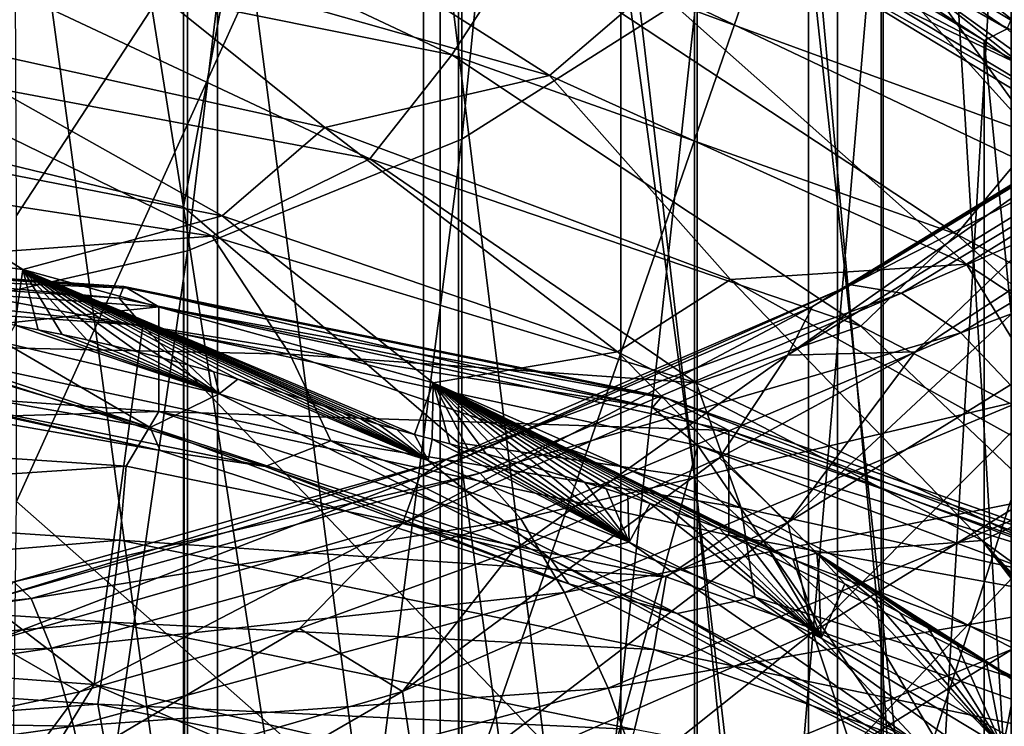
# Model space of a CAD drawing. Header units: metres. Extents: x -109 to 109, y -452 to 89.
# Tile 141 of 256: x 2.52 to 8.04, y -351.13 to -347.16. Entities that reach past the tile are written whole.
import ezdxf

# ---------------------------------------------------------------- set-up
doc = ezdxf.new("R2010")
doc.units = ezdxf.units.M
doc.layers.add('solid_K244270000C71_000_01', color=7, linetype='CONTINUOUS')
doc.layers.add('solid_k244270000c71_000_02', color=7, linetype='CONTINUOUS')

msp = doc.modelspace()

# ---------------------------------------------------------------- linework, layer by layer
at = {"layer": 'solid_K244270000C71_000_01'}
for points in [[(4.999055, -347.832977, 811.21521), (6.320303, -346.995056, 810.368713), (6.320303, -334.776367, 821.874023)], [(4.999055, -335.542969, 822.785583), (4.999055, -347.832977, 811.21521), (6.320303, -334.776367, 821.874023)], [(3.458888, -348.459076, 811.847717), (4.999055, -347.832977, 811.21521), (4.999055, -335.542969, 822.785583)], [(3.458888, -336.115814, 823.466675), (3.458888, -348.459076, 811.847717), (4.999055, -335.542969, 822.785583)], [(1.767249, -348.845947, 812.238525), (3.458888, -348.459076, 811.847717), (3.458888, -336.115814, 823.466675)], [(1.767249, -336.469757, 823.887512), (1.767249, -348.845947, 812.238525), (3.458888, -336.115814, 823.466675)], [(3.437735, -348.213196, 788.908203), (1.744606, -347.802399, 788.549316), (1.744606, -337.566223, 799.980774)], [(3.437735, -337.943359, 800.375122), (3.437735, -348.213196, 788.908203), (1.744606, -337.566223, 799.980774)], [(4.980319, -339.991791, 799.52063), (3.437735, -348.213196, 788.908203), (3.437735, -337.943359, 800.375122)], [(6.304805, -339.279388, 801.974792), (6.304805, -349.730316, 790.326477), (4.980319, -339.991791, 799.52063)], [(7.353192, -350.686218, 791.425171), (6.304805, -349.730316, 790.326477), (6.304805, -339.279388, 801.974792)], [(7.353192, -339.995911, 803.29834), (7.353192, -350.686218, 791.425171), (6.304805, -339.279388, 801.974792)], [(4.980319, -339.991791, 799.52063), (4.980319, -349.538391, 788.690247), (3.437735, -348.213196, 788.908203)], [(6.304805, -349.730316, 790.326477), (4.980319, -349.538391, 788.690247), (4.980319, -339.991791, 799.52063)], [(8.079568, -351.918396, 792.48291), (7.353192, -350.686218, 791.425171), (7.353192, -339.995911, 803.29834)], [(8.079568, -341.138336, 804.452393), (8.079568, -351.918396, 792.48291), (7.353192, -339.995911, 803.29834)], [(2.5, -348.262207, 783.257507), (2.480574, -344.06601, 789.026917), (4.876791, -344.617584, 789.427612)], [(2.5, -349.868073, 781.047241), (2.5, -348.262207, 783.257507), (4.876791, -344.617584, 789.427612)], [(4.876762, -351.964905, 779.314941), (2.5, -349.868073, 781.047241), (4.876791, -344.617584, 789.427612)], [(4.876762, -351.964905, 779.314941), (4.876791, -344.617584, 789.427612), (7.106801, -345.51593, 790.080322)], [(7.364774, -357.142456, 796.96759), (8.086726, -355.908783, 795.908569), (8.086726, -344.838165, 808.18988)], [(7.364774, -345.981995, 809.345398), (7.364774, -357.142456, 796.96759), (8.086726, -344.838165, 808.18988)], [(2.438629, -345.177277, 789.216248), (2.438629, -353.700165, 777.485474), (3.628558, -353.941315, 777.660706)], [(3.628558, -345.418427, 789.391418), (2.438629, -345.177277, 789.216248), (3.628558, -353.941315, 777.660706)], [(3.628558, -345.418427, 789.391418), (3.628558, -353.941315, 777.660706), (4.783543, -354.275635, 777.903625)], [(4.783543, -345.752747, 789.634338), (3.628558, -345.418427, 789.391418), (4.783543, -354.275635, 777.903625)], [(7.106834, -352.863251, 779.96759), (4.876762, -351.964905, 779.314941), (7.106801, -345.51593, 790.080322)], [(7.106834, -352.863251, 779.96759), (7.106801, -345.51593, 790.080322), (9.094934, -346.73056, 790.96283)], [(4.783543, -345.752747, 789.634338), (4.783543, -354.275635, 777.903625), (5.892459, -354.699951, 778.211853)], [(5.892459, -346.177063, 789.942627), (4.783543, -345.752747, 789.634338), (5.892459, -354.699951, 778.211853)], [(6.279583, -345.705536, 788.610352), (7.047116, -346.547821, 788.418884), (8.116481, -347.185547, 788.783569)], [(8.296041, -346.837036, 789.2547), (6.279583, -345.705536, 788.610352), (8.116481, -347.185547, 788.783569)], [(10.264221, -347.189575, 785.798584), (7.885809, -345.792267, 784.976379), (9.830112, -346.123566, 785.173767)], [(8.940422, -347.013031, 785.853882), (7.885809, -345.792267, 784.976379), (10.264221, -347.189575, 785.798584)], [(6.674521, -345.933838, 782.490234), (9.312281, -347.183807, 783.182861), (9.11283, -346.562256, 782.494507)], [(7.28443, -346.78714, 783.13562), (9.312281, -347.183807, 783.182861), (6.674521, -345.933838, 782.490234)], [(8.05252, -345.969299, 779.707031), (10.425468, -347.605774, 779.906433), (7.518714, -346.21228, 779.142883)], [(6.323154, -346.027588, 790.270874), (6.268955, -346.199005, 790.194641), (8.059214, -347.213135, 790.931458)], [(6.320303, -358.235046, 797.905579), (7.364774, -357.142456, 796.96759), (7.364774, -345.981995, 809.345398)], [(6.320303, -346.995056, 810.368713), (6.320303, -358.235046, 797.905579), (7.364774, -345.981995, 809.345398)], [(8.12889, -347.050476, 791.014038), (6.323154, -346.027588, 790.270874), (8.059214, -347.213135, 790.931458)], [(2.285275, -346.108582, 778.087891), (4.943971, -347.360504, 778.280701), (1.966031, -346.760315, 778.089783)], [(2.285275, -346.108582, 778.087891), (5.336874, -346.755798, 778.314026), (4.943971, -347.360504, 778.280701)], [(2.981233, -346.762787, 783.091736), (5.491394, -347.476074, 783.385986), (3.4674, -346.18454, 782.911682)], [(5.491394, -347.476074, 783.385986), (6.075652, -346.974579, 783.26416), (3.4674, -346.18454, 782.911682)], [(5.892459, -346.177063, 789.942627), (5.892459, -354.699951, 778.211853), (6.944628, -355.210144, 778.582581)], [(6.944628, -346.687256, 790.313293), (5.892459, -346.177063, 789.942627), (6.944628, -355.210144, 778.582581)], [(6.268955, -346.199005, 790.194641), (6.944628, -346.687256, 790.313293), (7.929916, -347.278442, 790.742859)], [(8.059214, -347.213135, 790.931458), (6.268955, -346.199005, 790.194641), (7.929916, -347.278442, 790.742859)], [(7.518714, -346.21228, 779.142883), (10.425468, -347.605774, 779.906433), (7.509345, -346.810638, 778.828491)], [(8.345122, -347.516296, 786.977905), (6.189762, -346.386597, 786.351746), (6.672239, -346.312531, 785.804565)], [(8.894408, -347.518829, 786.485535), (6.672239, -346.312531, 785.804565), (8.940422, -347.013031, 785.853882)], [(8.345122, -347.516296, 786.977905), (6.672239, -346.312531, 785.804565), (8.894408, -347.518829, 786.485535)], [(1.830453, -347.238831, 783.082947), (2.981233, -346.762787, 783.091736), (0.379249, -346.411346, 783.064636)], [(6.846479, -346.797333, 787.185486), (6.189762, -346.386597, 786.351746), (8.345122, -347.516296, 786.977905)], [(6.671297, -346.627319, 787.769531), (8.654693, -347.821411, 788.450073), (7.047116, -346.547821, 788.418884)], [(8.654693, -347.821411, 788.450073), (8.116481, -347.185547, 788.783569), (7.047116, -346.547821, 788.418884)], [(6.846479, -346.797333, 787.185486), (8.654693, -347.821411, 788.450073), (6.671297, -346.627319, 787.769531)], [(6.944628, -346.687256, 790.313293), (6.944628, -355.210144, 778.582581), (7.929916, -355.801331, 779.012085)], [(7.929916, -347.278442, 790.742859), (6.944628, -346.687256, 790.313293), (7.929916, -355.801331, 779.012085)], [(9.094892, -354.07785, 780.850098), (7.106834, -352.863251, 779.96759), (9.094934, -346.73056, 790.96283)], [(1.966031, -346.760315, 778.089783), (4.482316, -347.942841, 778.427246), (1.591886, -347.398193, 778.277893)], [(4.230984, -347.768372, 783.245667), (2.981233, -346.762787, 783.091736), (1.830453, -347.238831, 783.082947)], [(1.966031, -346.760315, 778.089783), (4.943971, -347.360504, 778.280701), (4.482316, -347.942841, 778.427246)], [(4.230984, -347.768372, 783.245667), (5.491394, -347.476074, 783.385986), (2.981233, -346.762787, 783.091736)], [(5.336874, -346.755798, 778.314026), (7.775084, -348.366455, 778.766479), (4.943971, -347.360504, 778.280701)], [(5.336874, -346.755798, 778.314026), (8.231172, -347.816833, 778.84082), (7.775084, -348.366455, 778.766479)], [(7.509345, -346.810638, 778.828491), (8.231172, -347.816833, 778.84082), (5.336874, -346.755798, 778.314026)], [(6.075652, -346.974579, 783.26416), (8.494205, -348.124207, 783.880859), (7.28443, -346.78714, 783.13562)], [(8.867249, -348.02124, 787.88385), (8.654693, -347.821411, 788.450073), (6.846479, -346.797333, 787.185486)], [(8.867249, -348.02124, 787.88385), (6.846479, -346.797333, 787.185486), (8.345122, -347.516296, 786.977905)], [(7.28443, -346.78714, 783.13562), (9.735662, -348.117889, 783.88562), (9.312281, -347.183807, 783.182861)], [(8.494205, -348.124207, 783.880859), (9.735662, -348.117889, 783.88562), (7.28443, -346.78714, 783.13562)], [(7.509345, -346.810638, 778.828491), (10.359019, -348.196106, 779.58667), (8.231172, -347.816833, 778.84082)], [(10.425468, -347.605774, 779.906433), (10.359019, -348.196106, 779.58667), (7.509345, -346.810638, 778.828491)], [(4.999055, -359.138794, 798.681396), (6.320303, -358.235046, 797.905579), (6.320303, -346.995056, 810.368713)], [(4.999055, -347.832977, 811.21521), (4.999055, -359.138794, 798.681396), (6.320303, -346.995056, 810.368713)], [(5.491394, -347.476074, 783.385986), (7.830874, -348.53537, 783.934082), (6.075652, -346.974579, 783.26416)], [(7.830874, -348.53537, 783.934082), (8.494205, -348.124207, 783.880859), (6.075652, -346.974579, 783.26416)], [(1.830453, -347.238831, 783.082947), (1.331701, -347.81073, 782.947571), (3.65494, -348.262726, 783.053223)], [(4.230984, -347.768372, 783.245667), (1.830453, -347.238831, 783.082947), (3.65494, -348.262726, 783.053223)], [(8.059214, -347.213135, 790.931458), (7.929916, -347.278442, 790.742859), (8.838835, -347.944916, 791.227051)], [(7.929916, -347.278442, 790.742859), (7.929916, -355.801331, 779.012085), (8.838835, -356.467804, 779.496277)], [(8.838835, -347.944916, 791.227051), (7.929916, -347.278442, 790.742859), (8.838835, -356.467804, 779.496277)], [(1.591886, -347.398193, 778.277893), (3.598228, -348.377167, 778.70459), (0.772212, -347.946472, 778.641357)], [(1.591886, -347.398193, 778.277893), (4.482316, -347.942841, 778.427246), (3.598228, -348.377167, 778.70459)], [(4.943971, -347.360504, 778.280701), (7.238377, -348.883698, 778.864441), (4.482316, -347.942841, 778.427246)], [(4.943971, -347.360504, 778.280701), (7.775084, -348.366455, 778.766479), (7.238377, -348.883698, 778.864441)], [(6.966826, -348.771881, 821.472961), (7.184348, -348.651184, 822.127747), (9.237492, -347.401733, 821.332947)], [(8.957807, -347.55188, 820.711914), (6.966826, -348.771881, 821.472961), (9.237492, -347.401733, 821.332947)], [(9.237492, -347.401733, 821.332947), (7.184348, -348.651184, 822.127747), (9.6007, -347.409515, 821.933777)], [(7.184348, -348.651184, 822.127747), (7.466829, -348.69812, 822.770691), (9.6007, -347.409515, 821.933777)], [(9.6007, -347.409515, 821.933777), (7.466829, -348.69812, 822.770691), (10.028013, -347.584991, 822.473083)], [(6.507026, -348.621765, 783.64563), (5.491394, -347.476074, 783.385986), (4.230984, -347.768372, 783.245667)], [(6.507026, -348.621765, 783.64563), (7.830874, -348.53537, 783.934082), (5.491394, -347.476074, 783.385986)], [(6.827248, -349.045624, 820.851868), (6.966826, -348.771881, 821.472961), (8.957807, -347.55188, 820.711914)], [(8.778339, -347.843658, 820.113892), (6.827248, -349.045624, 820.851868), (8.957807, -347.55188, 820.711914)], [(7.466829, -348.69812, 822.770691), (7.799167, -348.920502, 823.358276), (10.028013, -347.584991, 822.473083)], [(10.028013, -347.584991, 822.473083), (7.799167, -348.920502, 823.358276), (10.488883, -347.908936, 822.919983)], [(4.230984, -347.768372, 783.245667), (3.65494, -348.262726, 783.053223), (5.872682, -349.02652, 783.386353)], [(6.507026, -348.621765, 783.64563), (4.230984, -347.768372, 783.245667), (5.872682, -349.02652, 783.386353)], [(1.331701, -347.81073, 782.947571), (0.155327, -348.260162, 782.697693), (2.535764, -348.564362, 782.686096)], [(3.65494, -348.262726, 783.053223), (1.331701, -347.81073, 782.947571), (2.535764, -348.564362, 782.686096)], [(3.437731, -357.532593, 776.65625), (1.767062, -357.095245, 776.338501), (1.744606, -347.802399, 788.549316)], [(3.437735, -348.213196, 788.908203), (3.437731, -357.532593, 776.65625), (1.744606, -347.802399, 788.549316)], [(3.458888, -359.814056, 799.261108), (4.999055, -359.138794, 798.681396), (4.999055, -347.832977, 811.21521)], [(3.458888, -348.459076, 811.847717), (3.458888, -359.814056, 799.261108), (4.999055, -347.832977, 811.21521)], [(8.778339, -347.843658, 820.113892), (7.543716, -349.026886, 820.06665), (6.827248, -349.045624, 820.851868)], [(8.778339, -347.843658, 820.113892), (8.570401, -348.360565, 819.654114), (7.543716, -349.026886, 820.06665)], [(8.231172, -347.816833, 778.84082), (10.375339, -349.75296, 779.528748), (7.775084, -348.366455, 778.766479)], [(7.799167, -348.920502, 823.358276), (8.157602, -349.295746, 823.856201), (10.488883, -347.908936, 822.919983)], [(0.772212, -347.946472, 778.641357), (3.598228, -348.377167, 778.70459), (1.381325, -348.540222, 779.112671)], [(4.482316, -347.942841, 778.427246), (6.313727, -349.201721, 779.054016), (3.598228, -348.377167, 778.70459)], [(4.482316, -347.942841, 778.427246), (7.238377, -348.883698, 778.864441), (6.313727, -349.201721, 779.054016)], [(7.830874, -348.53537, 783.934082), (9.927619, -349.911835, 784.713074), (8.494205, -348.124207, 783.880859)], [(3.456963, -357.53949, 776.661255), (3.437731, -357.532593, 776.65625), (3.437735, -348.213196, 788.908203)], [(4.980327, -358.249207, 777.176941), (3.456963, -357.53949, 776.661255), (3.437735, -348.213196, 788.908203)], [(4.980319, -349.538391, 788.690247), (4.980327, -358.249207, 777.176941), (3.437735, -348.213196, 788.908203)], [(2.491066, -348.877716, 782.395447), (2.535764, -348.564362, 782.686096), (0.155327, -348.260162, 782.697693)], [(3.65494, -348.262726, 783.053223), (2.535764, -348.564362, 782.686096), (4.838275, -349.20166, 782.916748)], [(5.872682, -349.02652, 783.386353), (3.65494, -348.262726, 783.053223), (4.838275, -349.20166, 782.916748)], [(3.598228, -348.377167, 778.70459), (4.034564, -349.039276, 779.228516), (1.381325, -348.540222, 779.112671)], [(3.598228, -348.377167, 778.70459), (6.313727, -349.201721, 779.054016), (4.034564, -349.039276, 779.228516)], [(6.828214, -349.985596, 819.889587), (7.543716, -349.026886, 820.06665), (8.570401, -348.360565, 819.654114)], [(8.779582, -348.778809, 819.159119), (6.828214, -349.985596, 819.889587), (8.570401, -348.360565, 819.654114)], [(7.775084, -348.366455, 778.766479), (9.777132, -350.197693, 779.572693), (7.238377, -348.883698, 778.864441)], [(7.775084, -348.366455, 778.766479), (10.375339, -349.75296, 779.528748), (9.777132, -350.197693, 779.572693)], [(0, -348.451843, 773.491516), (0, -348.519531, 773.674683), (3.076434, -348.725769, 773.824524)], [(3.10317, -348.659851, 773.642639), (0, -348.451843, 773.491516), (3.076434, -348.725769, 773.824524)], [(0, -348.459473, 773.296387), (0, -348.451843, 773.491516), (3.10317, -348.659851, 773.642639)], [(3.121033, -348.668671, 773.448364), (0, -348.459473, 773.296387), (3.10317, -348.659851, 773.642639)], [(1.767249, -360.231323, 799.619324), (3.458888, -359.814056, 799.261108), (3.458888, -348.459076, 811.847717)], [(1.767249, -348.845947, 812.238525), (1.767249, -360.231323, 799.619324), (3.458888, -348.459076, 811.847717)], [(0, -348.519531, 773.674683), (0, -348.651764, 773.817627), (3.208435, -348.87854, 773.982361)], [(3.076434, -348.725769, 773.824524), (0, -348.519531, 773.674683), (3.208435, -348.87854, 773.982361)], [(1.381325, -348.540222, 779.112671), (4.034564, -349.039276, 779.228516), (1.760236, -348.989197, 779.695435)], [(2.491066, -348.877716, 782.395447), (2.621972, -348.90274, 782.403625), (2.535764, -348.564362, 782.686096)], [(4.733109, -349.490845, 782.613098), (4.838275, -349.20166, 782.916748), (2.535764, -348.564362, 782.686096)], [(4.633625, -349.463074, 782.590637), (4.733109, -349.490845, 782.613098), (2.535764, -348.564362, 782.686096)], [(4.534319, -349.434418, 782.570435), (4.633625, -349.463074, 782.590637), (2.535764, -348.564362, 782.686096)], [(4.433084, -349.403351, 782.553345), (4.534319, -349.434418, 782.570435), (2.535764, -348.564362, 782.686096)], [(4.329986, -349.368866, 782.540588), (4.433084, -349.403351, 782.553345), (2.535764, -348.564362, 782.686096)], [(4.22402, -349.332245, 782.530273), (4.329986, -349.368866, 782.540588), (2.535764, -348.564362, 782.686096)], [(4.112483, -349.295197, 782.519287), (4.22402, -349.332245, 782.530273), (2.535764, -348.564362, 782.686096)], [(3.996018, -349.257538, 782.508362), (4.112483, -349.295197, 782.519287), (2.535764, -348.564362, 782.686096)], [(3.873444, -349.219116, 782.497253), (3.996018, -349.257538, 782.508362), (2.535764, -348.564362, 782.686096)], [(3.743053, -349.179749, 782.48584), (3.873444, -349.219116, 782.497253), (2.535764, -348.564362, 782.686096)], [(3.606541, -349.140076, 782.474426), (3.743053, -349.179749, 782.48584), (2.535764, -348.564362, 782.686096)], [(3.467025, -349.101257, 782.463135), (3.606541, -349.140076, 782.474426), (2.535764, -348.564362, 782.686096)], [(3.323282, -349.063019, 782.452026), (3.467025, -349.101257, 782.463135), (2.535764, -348.564362, 782.686096)], [(3.178911, -349.026459, 782.441284), (3.323282, -349.063019, 782.452026), (2.535764, -348.564362, 782.686096)], [(3.036285, -348.992126, 782.431091), (3.178911, -349.026459, 782.441284), (2.535764, -348.564362, 782.686096)], [(2.894634, -348.959839, 782.421387), (3.036285, -348.992126, 782.431091), (2.535764, -348.564362, 782.686096)], [(2.756534, -348.930084, 782.412231), (2.894634, -348.959839, 782.421387), (2.535764, -348.564362, 782.686096)], [(2.621972, -348.90274, 782.403625), (2.756534, -348.930084, 782.412231), (2.535764, -348.564362, 782.686096)], [(8.591024, -349.779663, 784.267151), (7.830874, -348.53537, 783.934082), (6.507026, -348.621765, 783.64563)], [(8.591024, -349.779663, 784.267151), (9.927619, -349.911835, 784.713074), (7.830874, -348.53537, 783.934082)], [(6.507026, -348.621765, 783.64563), (5.872682, -349.02652, 783.386353), (7.91985, -350.086121, 783.933838)], [(8.591024, -349.779663, 784.267151), (6.507026, -348.621765, 783.64563), (7.91985, -350.086121, 783.933838)], [(0, -348.651764, 773.817627), (0, -350.674286, 775.287048), (2.935684, -350.894043, 775.446716)], [(3.208435, -348.87854, 773.982361), (0, -348.651764, 773.817627), (2.935684, -350.894043, 775.446716)], [(3.10317, -348.659851, 773.642639), (3.076434, -348.725769, 773.824524), (6.068951, -349.338837, 774.269958)], [(6.121694, -349.278259, 774.09198), (3.10317, -348.659851, 773.642639), (6.068951, -349.338837, 774.269958)], [(3.121033, -348.668671, 773.448364), (3.10317, -348.659851, 773.642639), (6.121694, -349.278259, 774.09198)], [(6.156932, -349.290649, 773.900269), (3.299315, -348.774658, 773.288879), (3.121033, -348.668671, 773.448364)], [(6.156932, -349.290649, 773.900269), (3.121033, -348.668671, 773.448364), (6.121694, -349.278259, 774.09198)], [(4.761124, -349.730103, 821.973145), (4.909778, -349.631439, 822.652649), (7.184348, -348.651184, 822.127747)], [(6.966826, -348.771881, 821.472961), (4.761124, -349.730103, 821.973145), (7.184348, -348.651184, 822.127747)], [(7.184348, -348.651184, 822.127747), (4.909778, -349.631439, 822.652649), (7.466829, -348.69812, 822.770691)], [(6.068951, -349.338837, 774.269958), (3.076434, -348.725769, 773.824524), (3.208435, -348.87854, 773.982361)], [(4.909778, -349.631439, 822.652649), (5.102825, -349.707611, 823.326599), (7.466829, -348.69812, 822.770691)], [(7.466829, -348.69812, 822.770691), (5.102825, -349.707611, 823.326599), (7.799167, -348.920502, 823.358276)], [(0.904207, -349.038361, 781.67511), (3.249566, -349.451263, 781.726746), (0.957857, -348.772827, 782.214661)], [(3.249566, -349.451263, 781.726746), (1.215951, -348.779114, 782.242188), (0.957857, -348.772827, 782.214661)], [(3.249566, -349.451263, 781.726746), (2.433886, -348.975647, 782.255493), (1.215951, -348.779114, 782.242188)], [(3.299315, -348.774658, 773.288879), (6.498383, -349.46814, 773.792725), (3.299315, -349.362457, 772.479858)], [(6.156932, -349.290649, 773.900269), (6.498383, -349.46814, 773.792725), (3.299315, -348.774658, 773.288879)], [(4.665736, -349.990295, 821.334961), (4.761124, -349.730103, 821.973145), (6.966826, -348.771881, 821.472961)], [(6.827248, -349.045624, 820.851868), (4.665736, -349.990295, 821.334961), (6.966826, -348.771881, 821.472961)], [(6.968635, -350.600006, 819.601318), (6.828214, -349.985596, 819.889587), (8.779582, -348.778809, 819.159119)], [(8.960133, -349.370453, 818.855103), (6.968635, -350.600006, 819.601318), (8.779582, -348.778809, 819.159119)], [(3.636715, -349.262238, 782.33374), (2.491066, -348.877716, 782.395447), (2.433886, -348.975647, 782.255493)], [(3.636715, -349.262238, 782.33374), (2.621972, -348.90274, 782.403625), (2.491066, -348.877716, 782.395447)], [(3.636715, -349.262238, 782.33374), (2.756534, -348.930084, 782.412231), (2.621972, -348.90274, 782.403625)], [(3.208435, -348.87854, 773.982361), (2.935684, -350.894043, 775.446716), (5.776303, -351.547272, 775.921326)], [(6.323946, -349.553345, 774.472656), (3.208435, -348.87854, 773.982361), (5.776303, -351.547272, 775.921326)], [(6.068951, -349.338837, 774.269958), (3.208435, -348.87854, 773.982361), (6.323946, -349.553345, 774.472656)], [(7.238377, -348.883698, 778.864441), (8.834287, -350.40036, 779.675171), (6.313727, -349.201721, 779.054016)], [(7.238377, -348.883698, 778.864441), (9.777132, -350.197693, 779.572693), (8.834287, -350.40036, 779.675171)], [(3.636715, -349.262238, 782.33374), (2.894634, -348.959839, 782.421387), (2.756534, -348.930084, 782.412231)], [(3.636715, -349.262238, 782.33374), (3.036285, -348.992126, 782.431091), (2.894634, -348.959839, 782.421387)], [(5.102825, -349.707611, 823.326599), (5.329945, -349.964874, 823.949646), (7.799167, -348.920502, 823.358276)], [(7.799167, -348.920502, 823.358276), (5.329945, -349.964874, 823.949646), (8.157602, -349.295746, 823.856201)], [(1.760236, -348.989197, 779.695435), (3.895821, -349.671204, 780.457825), (1.467564, -349.177917, 780.345215)], [(1.760236, -348.989197, 779.695435), (4.264857, -349.526337, 779.841064), (3.895821, -349.671204, 780.457825)], [(4.034564, -349.039276, 779.228516), (4.264857, -349.526337, 779.841064), (1.760236, -348.989197, 779.695435)], [(3.249566, -349.451263, 781.726746), (3.636715, -349.262238, 782.33374), (2.433886, -348.975647, 782.255493)], [(3.636715, -349.262238, 782.33374), (3.178911, -349.026459, 782.441284), (3.036285, -348.992126, 782.431091)], [(3.306166, -349.580872, 781.082092), (3.249566, -349.451263, 781.726746), (0.904207, -349.038361, 781.67511)], [(0.911743, -349.16333, 781.0271), (3.306166, -349.580872, 781.082092), (0.904207, -349.038361, 781.67511)], [(3.636715, -349.262238, 782.33374), (3.323282, -349.063019, 782.452026), (3.178911, -349.026459, 782.441284)], [(3.636715, -349.262238, 782.33374), (3.467025, -349.101257, 782.463135), (3.323282, -349.063019, 782.452026)], [(4.034564, -349.039276, 779.228516), (6.566542, -349.902679, 779.60907), (4.264857, -349.526337, 779.841064)], [(6.313727, -349.201721, 779.054016), (6.566542, -349.902679, 779.60907), (4.034564, -349.039276, 779.228516)], [(6.827248, -349.045624, 820.851868), (5.289191, -350.142517, 820.676147), (4.665736, -349.990295, 821.334961)], [(5.872682, -349.02652, 783.386353), (4.838275, -349.20166, 782.916748), (6.990755, -350.157928, 783.377808)], [(6.827248, -349.045624, 820.851868), (6.446311, -349.622467, 820.40863), (5.289191, -350.142517, 820.676147)], [(7.91985, -350.086121, 783.933838), (5.872682, -349.02652, 783.386353), (6.990755, -350.157928, 783.377808)], [(6.828214, -349.985596, 819.889587), (6.446311, -349.622467, 820.40863), (7.543716, -349.026886, 820.06665)], [(6.827248, -349.045624, 820.851868), (7.543716, -349.026886, 820.06665), (6.446311, -349.622467, 820.40863)], [(3.636715, -349.262238, 782.33374), (3.606541, -349.140076, 782.474426), (3.467025, -349.101257, 782.463135)], [(0, -349.459625, 771.979187), (0, -349.128906, 772.310181), (3.299315, -349.362457, 772.479858)], [(1.467564, -349.177917, 780.345215), (3.306166, -349.580872, 781.082092), (0.911743, -349.16333, 781.0271)], [(1.467564, -349.177917, 780.345215), (3.895821, -349.671204, 780.457825), (3.306166, -349.580872, 781.082092)], [(3.636715, -349.262238, 782.33374), (3.743053, -349.179749, 782.48584), (3.606541, -349.140076, 782.474426)], [(4.809708, -349.636658, 782.475769), (3.743053, -349.179749, 782.48584), (3.636715, -349.262238, 782.33374)], [(4.809708, -349.636658, 782.475769), (3.873444, -349.219116, 782.497253), (3.743053, -349.179749, 782.48584)], [(4.809708, -349.636658, 782.475769), (3.996018, -349.257538, 782.508362), (3.873444, -349.219116, 782.497253)], [(4.733109, -349.490845, 782.613098), (4.832331, -349.517242, 782.638184), (4.838275, -349.20166, 782.916748)], [(4.832331, -349.517242, 782.638184), (4.932337, -349.543671, 782.664856), (4.838275, -349.20166, 782.916748)], [(6.857141, -350.191193, 783.266724), (6.990755, -350.157928, 783.377808), (4.838275, -349.20166, 782.916748)], [(6.716664, -350.129211, 783.220642), (6.857141, -350.191193, 783.266724), (4.838275, -349.20166, 782.916748)], [(6.579728, -350.072052, 783.175537), (6.716664, -350.129211, 783.220642), (4.838275, -349.20166, 782.916748)], [(6.445439, -350.018677, 783.131409), (6.579728, -350.072052, 783.175537), (4.838275, -349.20166, 782.916748)], [(6.313221, -349.968567, 783.088074), (6.445439, -350.018677, 783.131409), (4.838275, -349.20166, 782.916748)], [(6.183476, -349.921722, 783.045471), (6.313221, -349.968567, 783.088074), (4.838275, -349.20166, 782.916748)], [(6.056058, -349.877533, 783.004028), (6.183476, -349.921722, 783.045471), (4.838275, -349.20166, 782.916748)], [(5.930936, -349.835999, 782.96344), (6.056058, -349.877533, 783.004028), (4.838275, -349.20166, 782.916748)], [(5.808526, -349.796814, 782.924133), (5.930936, -349.835999, 782.96344), (4.838275, -349.20166, 782.916748)], [(5.689137, -349.759796, 782.88623), (5.808526, -349.796814, 782.924133), (4.838275, -349.20166, 782.916748)], [(5.572702, -349.724854, 782.849731), (5.689137, -349.759796, 782.88623), (4.838275, -349.20166, 782.916748)], [(5.459297, -349.691437, 782.815002), (5.572702, -349.724854, 782.849731), (4.838275, -349.20166, 782.916748)], [(5.349197, -349.659576, 782.782043), (5.459297, -349.691437, 782.815002), (4.838275, -349.20166, 782.916748)], [(5.241785, -349.629028, 782.750671), (5.349197, -349.659576, 782.782043), (4.838275, -349.20166, 782.916748)], [(5.136597, -349.599579, 782.720703), (5.241785, -349.629028, 782.750671), (4.838275, -349.20166, 782.916748)], [(5.033827, -349.571259, 782.6922), (5.136597, -349.599579, 782.720703), (4.838275, -349.20166, 782.916748)], [(4.932337, -349.543671, 782.664856), (5.033827, -349.571259, 782.6922), (4.838275, -349.20166, 782.916748)], [(6.313727, -349.201721, 779.054016), (8.834287, -350.40036, 779.675171), (6.566542, -349.902679, 779.60907)], [(3.249566, -349.451263, 781.726746), (5.496106, -350.188751, 782.014282), (3.636715, -349.262238, 782.33374)], [(5.496106, -350.188751, 782.014282), (4.809708, -349.636658, 782.475769), (3.636715, -349.262238, 782.33374)], [(4.809708, -349.636658, 782.475769), (4.112483, -349.295197, 782.519287), (3.996018, -349.257538, 782.508362)], [(6.121694, -349.278259, 774.09198), (6.068951, -349.338837, 774.269958), (8.895923, -350.342041, 774.99884)], [(8.973233, -350.290192, 774.827148), (6.121694, -349.278259, 774.09198), (8.895923, -350.342041, 774.99884)], [(6.156932, -349.290649, 773.900269), (6.121694, -349.278259, 774.09198), (8.973233, -350.290192, 774.827148)], [(9.024886, -350.308411, 774.639709), (6.498383, -349.46814, 773.792725), (6.156932, -349.290649, 773.900269)], [(9.024886, -350.308411, 774.639709), (6.156932, -349.290649, 773.900269), (8.973233, -350.290192, 774.827148)], [(4.809708, -349.636658, 782.475769), (4.22402, -349.332245, 782.530273), (4.112483, -349.295197, 782.519287)], [(4.809708, -349.636658, 782.475769), (4.329986, -349.368866, 782.540588), (4.22402, -349.332245, 782.530273)], [(5.329945, -349.964874, 823.949646), (5.574899, -350.378174, 824.484802), (8.157602, -349.295746, 823.856201)], [(8.157602, -349.295746, 823.856201), (5.574899, -350.378174, 824.484802), (8.516168, -349.793304, 824.231812)], [(8.895923, -350.342041, 774.99884), (6.068951, -349.338837, 774.269958), (6.323946, -349.553345, 774.472656)], [(3.115285, -349.668457, 772.13092), (0, -349.459625, 771.979187), (3.299315, -349.362457, 772.479858)], [(6.145594, -350.289276, 772.58197), (3.115285, -349.668457, 772.13092), (3.299315, -349.362457, 772.479858)], [(6.145594, -350.289276, 772.58197), (3.299315, -349.362457, 772.479858), (6.498383, -350.055939, 772.983704)], [(6.498383, -349.46814, 773.792725), (6.498383, -350.055939, 772.983704), (3.299315, -349.362457, 772.479858)], [(4.809708, -349.636658, 782.475769), (4.433084, -349.403351, 782.553345), (4.329986, -349.368866, 782.540588)], [(4.809708, -349.636658, 782.475769), (4.534319, -349.434418, 782.570435), (4.433084, -349.403351, 782.553345)], [(7.18687, -351.251556, 819.465332), (6.968635, -350.600006, 819.601318), (8.960133, -349.370453, 818.855103)], [(9.240735, -349.988007, 818.692261), (7.18687, -351.251556, 819.465332), (8.960133, -349.370453, 818.855103)], [(5.600007, -350.329895, 781.37793), (5.496106, -350.188751, 782.014282), (3.249566, -349.451263, 781.726746)], [(3.306166, -349.580872, 781.082092), (5.600007, -350.329895, 781.37793), (3.249566, -349.451263, 781.726746)], [(4.809708, -349.636658, 782.475769), (4.633625, -349.463074, 782.590637), (4.534319, -349.434418, 782.570435)], [(0, -349.878021, 771.765564), (0, -349.459625, 771.979187), (3.115285, -349.668457, 772.13092)], [(4.809708, -349.636658, 782.475769), (4.733109, -349.490845, 782.613098), (4.633625, -349.463074, 782.590637)], [(4.809708, -349.636658, 782.475769), (4.832331, -349.517242, 782.638184), (4.733109, -349.490845, 782.613098)], [(6.498383, -349.46814, 773.792725), (9.5, -350.600494, 774.615417), (6.498383, -350.055939, 772.983704)], [(9.024886, -350.308411, 774.639709), (9.5, -350.600494, 774.615417), (6.498383, -349.46814, 773.792725)], [(4.264857, -349.526337, 779.841064), (6.207827, -350.496399, 780.811646), (3.895821, -349.671204, 780.457825)], [(4.264857, -349.526337, 779.841064), (6.64328, -350.403961, 780.23407), (6.207827, -350.496399, 780.811646)], [(6.566542, -349.902679, 779.60907), (6.64328, -350.403961, 780.23407), (4.264857, -349.526337, 779.841064)], [(5.938751, -350.095245, 782.679321), (4.832331, -349.517242, 782.638184), (4.809708, -349.636658, 782.475769)], [(5.938751, -350.095245, 782.679321), (4.932337, -349.543671, 782.664856), (4.832331, -349.517242, 782.638184)], [(5.938751, -350.095245, 782.679321), (5.033827, -349.571259, 782.6922), (4.932337, -349.543671, 782.664856)], [(4.995862, -358.258331, 777.183533), (4.980327, -358.249207, 777.176941), (4.980319, -349.538391, 788.690247)], [(6.304801, -359.20993, 777.874878), (4.995862, -358.258331, 777.183533), (4.980319, -349.538391, 788.690247)], [(6.304805, -349.730316, 790.326477), (6.304801, -359.20993, 777.874878), (4.980319, -349.538391, 788.690247)], [(6.323946, -349.553345, 774.472656), (5.776303, -351.547272, 775.921326), (8.42022, -352.611786, 776.694763)], [(9.247376, -350.655701, 775.27356), (6.323946, -349.553345, 774.472656), (8.42022, -352.611786, 776.694763)], [(8.895923, -350.342041, 774.99884), (6.323946, -349.553345, 774.472656), (9.247376, -350.655701, 775.27356)], [(3.895821, -349.671204, 780.457825), (5.600007, -350.329895, 781.37793), (3.306166, -349.580872, 781.082092)], [(4.666396, -350.933411, 820.36676), (5.289191, -350.142517, 820.676147), (6.446311, -349.622467, 820.40863)], [(6.828214, -349.985596, 819.889587), (4.666396, -350.933411, 820.36676), (6.446311, -349.622467, 820.40863)], [(5.938751, -350.095245, 782.679321), (5.136597, -349.599579, 782.720703), (5.033827, -349.571259, 782.6922)], [(5.938751, -350.095245, 782.679321), (5.241785, -349.629028, 782.750671), (5.136597, -349.599579, 782.720703)], [(3.080236, -350.084503, 771.915588), (0, -349.878021, 771.765564), (3.115285, -349.668457, 772.13092)], [(2.409025, -350.402069, 822.190735), (2.484241, -350.317322, 822.885437), (4.909778, -349.631439, 822.652649)], [(4.761124, -349.730103, 821.973145), (2.409025, -350.402069, 822.190735), (4.909778, -349.631439, 822.652649)], [(4.909778, -349.631439, 822.652649), (2.484241, -350.317322, 822.885437), (5.102825, -349.707611, 823.326599)], [(3.080236, -350.084503, 771.915588), (3.115285, -349.668457, 772.13092), (6.145594, -350.289276, 772.58197)], [(3.895821, -349.671204, 780.457825), (6.207827, -350.496399, 780.811646), (5.600007, -350.329895, 781.37793)], [(5.496106, -350.188751, 782.014282), (5.938751, -350.095245, 782.679321), (4.809708, -349.636658, 782.475769)], [(5.938751, -350.095245, 782.679321), (5.349197, -349.659576, 782.782043), (5.241785, -349.629028, 782.750671)], [(5.938751, -350.095245, 782.679321), (5.459297, -349.691437, 782.815002), (5.349197, -349.659576, 782.782043)], [(2.360761, -350.653564, 821.541931), (2.409025, -350.402069, 822.190735), (4.761124, -349.730103, 821.973145)], [(4.665736, -349.990295, 821.334961), (2.360761, -350.653564, 821.541931), (4.761124, -349.730103, 821.973145)], [(2.484241, -350.317322, 822.885437), (2.581919, -350.411774, 823.578186), (5.102825, -349.707611, 823.326599)], [(5.102825, -349.707611, 823.326599), (2.581919, -350.411774, 823.578186), (5.329945, -349.964874, 823.949646)], [(5.938751, -350.095245, 782.679321), (5.572702, -349.724854, 782.849731), (5.459297, -349.691437, 782.815002)], [(5.938751, -350.095245, 782.679321), (5.689137, -349.759796, 782.88623), (5.572702, -349.724854, 782.849731)], [(7.353181, -360.37262, 778.719666), (6.304801, -359.20993, 777.874878), (6.304805, -349.730316, 790.326477)], [(7.353192, -350.686218, 791.425171), (7.353181, -360.37262, 778.719666), (6.304805, -349.730316, 790.326477)], [(5.938751, -350.095245, 782.679321), (5.808526, -349.796814, 782.924133), (5.689137, -349.759796, 782.88623)], [(8.591024, -349.779663, 784.267151), (7.91985, -350.086121, 783.933838), (9.737759, -351.413544, 784.674011)], [(5.574899, -350.378174, 824.484802), (5.819942, -350.914337, 824.896912), (8.516168, -349.793304, 824.231812)], [(5.938751, -350.095245, 782.679321), (5.930936, -349.835999, 782.96344), (5.808526, -349.796814, 782.924133)], [(8.516168, -349.793304, 824.231812), (5.819942, -350.914337, 824.896912), (8.848894, -350.382416, 824.452515)], [(5.938751, -350.095245, 782.679321), (6.056058, -349.877533, 783.004028), (5.930936, -349.835999, 782.96344)], [(0, -350.34198, 771.691895), (0, -349.878021, 771.765564), (3.080236, -350.084503, 771.915588)], [(4.876762, -351.964905, 779.314941), (2.480618, -351.41333, 778.914185), (2.5, -349.868073, 781.047241)], [(7.015367, -350.634003, 782.941467), (6.056058, -349.877533, 783.004028), (5.938751, -350.095245, 782.679321)], [(7.015367, -350.634003, 782.941467), (6.183476, -349.921722, 783.045471), (6.056058, -349.877533, 783.004028)], [(7.015367, -350.634003, 782.941467), (6.313221, -349.968567, 783.088074), (6.183476, -349.921722, 783.045471)], [(6.566542, -349.902679, 779.60907), (8.900783, -351.109528, 780.239197), (6.64328, -350.403961, 780.23407)], [(8.834287, -350.40036, 779.675171), (8.900783, -351.109528, 780.239197), (6.566542, -349.902679, 779.60907)], [(4.665736, -349.990295, 821.334961), (2.853851, -350.935394, 820.971924), (2.360761, -350.653564, 821.541931)], [(2.581919, -350.411774, 823.578186), (2.696836, -350.690765, 824.222656), (5.329945, -349.964874, 823.949646)], [(5.329945, -349.964874, 823.949646), (2.696836, -350.690765, 824.222656), (5.574899, -350.378174, 824.484802)], [(4.665736, -349.990295, 821.334961), (4.088698, -350.580994, 820.864685), (2.853851, -350.935394, 820.971924)], [(4.665736, -349.990295, 821.334961), (5.289191, -350.142517, 820.676147), (4.088698, -350.580994, 820.864685)], [(4.76236, -351.564545, 820.089844), (4.666396, -350.933411, 820.36676), (6.828214, -349.985596, 819.889587)], [(6.968635, -350.600006, 819.601318), (4.76236, -351.564545, 820.089844), (6.828214, -349.985596, 819.889587)], [(7.015367, -350.634003, 782.941467), (6.445439, -350.018677, 783.131409), (6.313221, -349.968567, 783.088074)], [(7.469935, -351.895233, 819.497375), (7.18687, -351.251556, 819.465332), (9.240735, -349.988007, 818.692261)], [(9.604693, -350.58844, 818.687927), (7.469935, -351.895233, 819.497375), (9.240735, -349.988007, 818.692261)], [(9.008266, -351.305145, 773.320007), (6.145594, -350.289276, 772.58197), (6.498383, -350.055939, 772.983704)], [(7.015367, -350.634003, 782.941467), (6.579728, -350.072052, 783.175537), (6.445439, -350.018677, 783.131409)], [(9.008266, -351.305145, 773.320007), (6.498383, -350.055939, 772.983704), (9.5, -351.188293, 773.806396)], [(9.5, -350.600494, 774.615417), (9.5, -351.188293, 773.806396), (6.498383, -350.055939, 772.983704)], [(3.025588, -350.5448, 771.839233), (0, -350.34198, 771.691895), (3.080236, -350.084503, 771.915588)], [(3.025588, -350.5448, 771.839233), (3.080236, -350.084503, 771.915588), (6.076452, -350.698364, 772.361572)], [(6.076452, -350.698364, 772.361572), (3.080236, -350.084503, 771.915588), (6.145594, -350.289276, 772.58197)], [(5.496106, -350.188751, 782.014282), (7.574861, -351.233612, 782.525085), (5.938751, -350.095245, 782.679321)], [(7.574861, -351.233612, 782.525085), (7.015367, -350.634003, 782.941467), (5.938751, -350.095245, 782.679321)], [(7.015367, -350.634003, 782.941467), (6.716664, -350.129211, 783.220642), (6.579728, -350.072052, 783.175537)], [(7.91985, -350.086121, 783.933838), (6.990755, -350.157928, 783.377808), (8.92678, -351.407898, 784.049316)], [(8.953062, -351.425934, 784.061829), (7.91985, -350.086121, 783.933838), (8.92678, -351.407898, 784.049316)], [(9.447086, -351.774078, 784.313721), (9.737759, -351.413544, 784.674011), (7.91985, -350.086121, 783.933838)], [(9.284421, -351.657654, 784.227173), (9.447086, -351.774078, 784.313721), (7.91985, -350.086121, 783.933838)], [(9.119831, -351.541626, 784.14325), (9.284421, -351.657654, 784.227173), (7.91985, -350.086121, 783.933838)], [(8.953062, -351.425934, 784.061829), (9.119831, -351.541626, 784.14325), (7.91985, -350.086121, 783.933838)], [(4.666396, -350.933411, 820.36676), (4.088698, -350.580994, 820.864685), (5.289191, -350.142517, 820.676147)], [(7.015367, -350.634003, 782.941467), (6.857141, -350.191193, 783.266724), (6.716664, -350.129211, 783.220642)], [(6.857141, -350.191193, 783.266724), (7.000659, -350.257904, 783.313782), (6.990755, -350.157928, 783.377808)], [(8.875321, -351.372711, 784.025024), (8.92678, -351.407898, 784.049316), (6.990755, -350.157928, 783.377808)], [(8.785419, -351.311737, 783.983459), (8.875321, -351.372711, 784.025024), (6.990755, -350.157928, 783.377808)], [(8.616797, -351.198853, 783.908142), (8.785419, -351.311737, 783.983459), (6.990755, -350.157928, 783.377808)], [(8.447784, -351.087891, 783.835876), (8.616797, -351.198853, 783.908142), (6.990755, -350.157928, 783.377808)], [(8.279252, -350.979584, 783.766907), (8.447784, -351.087891, 783.835876), (6.990755, -350.157928, 783.377808)], [(8.110995, -350.873627, 783.701111), (8.279252, -350.979584, 783.766907), (6.990755, -350.157928, 783.377808)], [(7.94419, -350.771545, 783.638245), (8.110995, -350.873627, 783.701111), (6.990755, -350.157928, 783.377808)], [(7.778864, -350.673157, 783.578125), (7.94419, -350.771545, 783.638245), (6.990755, -350.157928, 783.377808)], [(7.615736, -350.579071, 783.520691), (7.778864, -350.673157, 783.578125), (6.990755, -350.157928, 783.377808)], [(7.456258, -350.490723, 783.465698), (7.615736, -350.579071, 783.520691), (6.990755, -350.157928, 783.377808)], [(7.3003, -350.407501, 783.413086), (7.456258, -350.490723, 783.465698), (6.990755, -350.157928, 783.377808)], [(7.148213, -350.329803, 783.362427), (7.3003, -350.407501, 783.413086), (6.990755, -350.157928, 783.377808)], [(7.000659, -350.257904, 783.313782), (7.148213, -350.329803, 783.362427), (6.990755, -350.157928, 783.377808)], [(7.722809, -351.392853, 781.901855), (7.574861, -351.233612, 782.525085), (5.496106, -350.188751, 782.014282)], [(5.600007, -350.329895, 781.37793), (7.722809, -351.392853, 781.901855), (5.496106, -350.188751, 782.014282)], [(7.015367, -350.634003, 782.941467), (7.000659, -350.257904, 783.313782), (6.857141, -350.191193, 783.266724)], [(7.015367, -350.634003, 782.941467), (7.148213, -350.329803, 783.362427), (7.000659, -350.257904, 783.313782)], [(2.484241, -350.317322, 822.885437), (-0.018302, -350.692963, 822.813049), (2.581919, -350.411774, 823.578186)], [(0, -350.805969, 771.765259), (0, -350.34198, 771.691895), (3.025588, -350.5448, 771.839233)], [(6.207827, -350.496399, 780.811646), (7.722809, -351.392853, 781.901855), (5.600007, -350.329895, 781.37793)], [(6.076452, -350.698364, 772.361572), (6.145594, -350.289276, 772.58197), (9.008266, -351.305145, 773.320007)], [(8.03507, -351.250153, 783.259766), (7.148213, -350.329803, 783.362427), (7.015367, -350.634003, 782.941467)], [(8.03507, -351.250153, 783.259766), (7.3003, -350.407501, 783.413086), (7.148213, -350.329803, 783.362427)], [(2.696836, -350.690765, 824.222656), (2.820778, -351.127747, 824.780334), (5.574899, -350.378174, 824.484802)], [(5.574899, -350.378174, 824.484802), (2.820778, -351.127747, 824.780334), (5.819942, -350.914337, 824.896912)], [(5.819942, -350.914337, 824.896912), (6.047328, -351.539917, 825.150391), (8.848894, -350.382416, 824.452515)], [(8.848894, -350.382416, 824.452515), (6.047328, -351.539917, 825.150391), (9.131959, -351.029327, 824.493103)], [(2.581919, -350.411774, 823.578186), (-0.019021, -350.79422, 823.511902), (2.696836, -350.690765, 824.222656)], [(-0.018302, -350.692963, 822.813049), (-0.019021, -350.79422, 823.511902), (2.581919, -350.411774, 823.578186)], [(6.64328, -350.403961, 780.23407), (8.334472, -351.633484, 781.392029), (6.207827, -350.496399, 780.811646)], [(6.64328, -350.403961, 780.23407), (8.825288, -351.600403, 780.858704), (8.334472, -351.633484, 781.392029)], [(8.900783, -351.109528, 780.239197), (8.825288, -351.600403, 780.858704), (6.64328, -350.403961, 780.23407)], [(8.03507, -351.250153, 783.259766), (7.456258, -350.490723, 783.465698), (7.3003, -350.407501, 783.413086)], [(6.207827, -350.496399, 780.811646), (8.334472, -351.633484, 781.392029), (7.722809, -351.392853, 781.901855)], [(8.03507, -351.250153, 783.259766), (7.615736, -350.579071, 783.520691), (7.456258, -350.490723, 783.465698)], [(2.956699, -351.004181, 771.909302), (0, -350.805969, 771.765259), (3.025588, -350.5448, 771.839233)], [(2.956699, -351.004181, 771.909302), (3.025588, -350.5448, 771.839233), (5.968645, -351.147736, 772.277283)], [(5.968645, -351.147736, 772.277283), (3.025588, -350.5448, 771.839233), (6.076452, -350.698364, 772.361572)], [(2.361095, -351.598053, 820.569641), (2.853851, -350.935394, 820.971924), (4.088698, -350.580994, 820.864685)], [(4.666396, -350.933411, 820.36676), (2.361095, -351.598053, 820.569641), (4.088698, -350.580994, 820.864685)], [(4.911501, -352.24115, 819.973267), (4.76236, -351.564545, 820.089844), (6.968635, -350.600006, 819.601318)], [(7.18687, -351.251556, 819.465332), (4.911501, -352.24115, 819.973267), (6.968635, -350.600006, 819.601318)], [(7.802661, -352.487701, 819.706177), (7.469935, -351.895233, 819.497375), (9.604693, -350.58844, 818.687927)], [(8.03507, -351.250153, 783.259766), (7.778864, -350.673157, 783.578125), (7.615736, -350.579071, 783.520691)], [(10.032507, -351.13089, 818.852722), (7.802661, -352.487701, 819.706177), (9.604693, -350.58844, 818.687927)], [(0, -350.674286, 775.287048), (0, -351.146057, 775.734253), (2.666451, -351.334778, 775.871399)], [(2.935684, -350.894043, 775.446716), (0, -350.674286, 775.287048), (2.666451, -351.334778, 775.871399)], [(2.360761, -350.653564, 821.541931), (2.853851, -350.935394, 820.971924), (1.591771, -351.204529, 820.996399)], [(7.574861, -351.233612, 782.525085), (8.03507, -351.250153, 783.259766), (7.015367, -350.634003, 782.941467)], [(8.03507, -351.250153, 783.259766), (7.94419, -350.771545, 783.638245), (7.778864, -350.673157, 783.578125)], [(2.696836, -350.690765, 824.222656), (-0.019868, -351.081085, 824.163208), (2.820778, -351.127747, 824.780334)], [(-0.019021, -350.79422, 823.511902), (-0.019868, -351.081085, 824.163208), (2.696836, -350.690765, 824.222656)], [(5.968645, -351.147736, 772.277283), (6.076452, -350.698364, 772.361572), (8.906918, -351.702789, 773.09137)], [(8.906918, -351.702789, 773.09137), (6.076452, -350.698364, 772.361572), (9.008266, -351.305145, 773.320007)], [(8.079571, -361.686432, 779.674194), (7.353181, -360.37262, 778.719666), (7.353192, -350.686218, 791.425171)], [(8.079568, -351.918396, 792.48291), (8.079571, -361.686432, 779.674194), (7.353192, -350.686218, 791.425171)], [(8.03507, -351.250153, 783.259766), (8.110995, -350.873627, 783.701111), (7.94419, -350.771545, 783.638245)], [(0, -351.224121, 771.978333), (0, -350.805969, 771.765259), (2.956699, -351.004181, 771.909302)], [(2.935684, -350.894043, 775.446716), (2.666451, -351.334778, 775.871399), (5.251884, -351.895233, 776.278625)], [(5.776303, -351.547272, 775.921326), (2.935684, -350.894043, 775.446716), (5.251884, -351.895233, 776.278625)], [(8.990049, -351.940186, 783.63147), (8.110995, -350.873627, 783.701111), (8.03507, -351.250153, 783.259766)], [(2.361095, -351.598053, 820.569641), (1.591771, -351.204529, 820.996399), (2.853851, -350.935394, 820.971924)], [(2.409651, -352.239258, 820.299194), (2.361095, -351.598053, 820.569641), (4.666396, -350.933411, 820.36676)], [(4.76236, -351.564545, 820.089844), (2.409651, -352.239258, 820.299194), (4.666396, -350.933411, 820.36676)], [(2.820778, -351.127747, 824.780334), (2.944765, -351.687805, 825.214294), (5.819942, -350.914337, 824.896912)], [(5.819942, -350.914337, 824.896912), (2.944765, -351.687805, 825.214294), (6.047328, -351.539917, 825.150391)], [(3.035003, -351.43866, 772.134216), (0, -351.224121, 771.978333), (2.956699, -351.004181, 771.909302)], [(5.832747, -351.593384, 772.337402), (2.956699, -351.004181, 771.909302), (5.968645, -351.147736, 772.277283)], [(3.035003, -351.43866, 772.134216), (2.956699, -351.004181, 771.909302), (5.832747, -351.593384, 772.337402)], [(6.047328, -351.539917, 825.150391), (6.240774, -352.218567, 825.217712), (9.131959, -351.029327, 824.493103)], [(9.131959, -351.029327, 824.493103), (6.240774, -352.218567, 825.217712), (9.350194, -351.689636, 824.359985)], [(-0.019868, -351.081085, 824.163208), (-0.020781, -351.526489, 824.727966), (2.820778, -351.127747, 824.780334)], [(2.820778, -351.127747, 824.780334), (-0.020781, -351.526489, 824.727966), (2.944765, -351.687805, 825.214294)]]:
    msp.add_3dface(points, dxfattribs=at)
at = {"layer": 'solid_k244270000c71_000_02'}
for points in [[(3.121033, -348.668671, 773.448364), (0, -348.541138, 773.119202), (0, -348.459473, 773.296387)], [(0, -348.541138, 773.119202), (3.299315, -348.774658, 773.288879), (0, -349.128906, 772.310181)], [(3.121033, -348.668671, 773.448364), (3.299315, -348.774658, 773.288879), (0, -348.541138, 773.119202)], [(3.299315, -348.774658, 773.288879), (3.299315, -349.362457, 772.479858), (0, -349.128906, 772.310181)]]:
    msp.add_3dface(points, dxfattribs=at)

doc.saveas('drawing.dxf')
